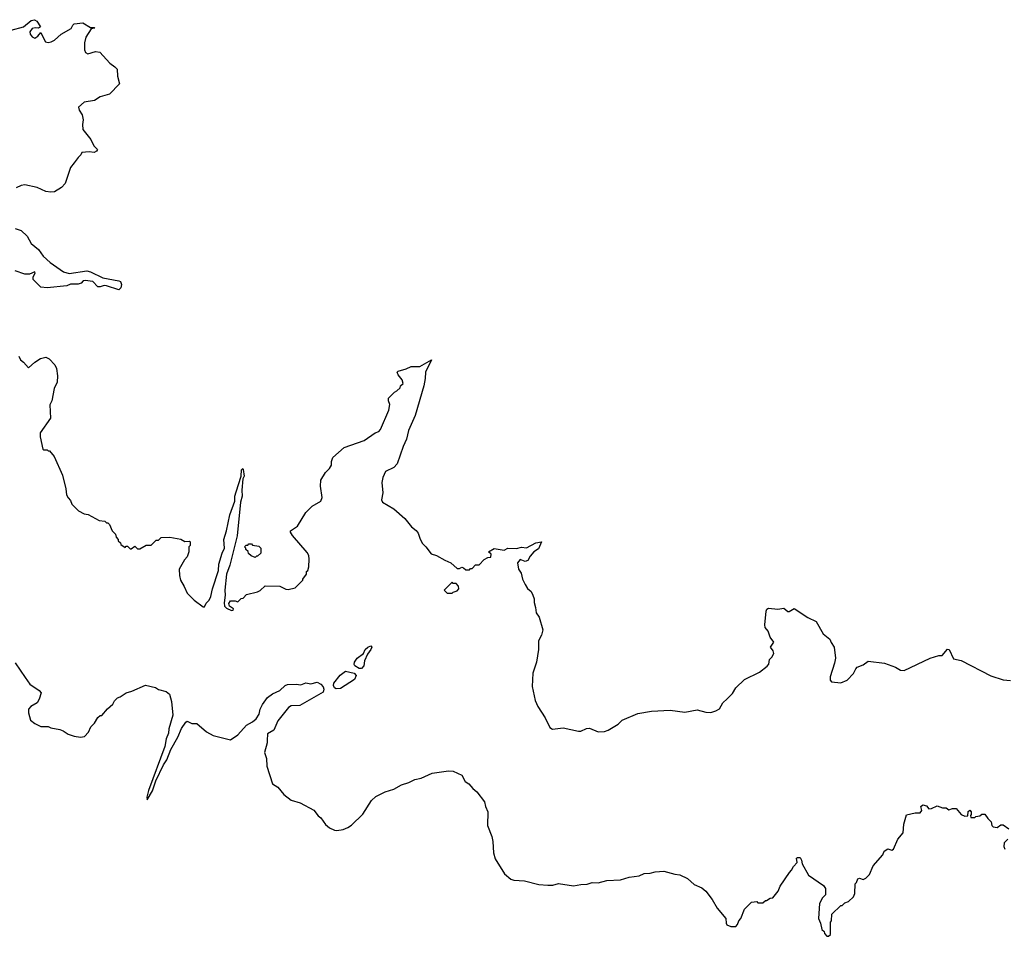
# Model space of a CAD drawing. Extents: x 2239781 to 2394849, y 665654 to 770575.
# Tile 61 of 147: x 2315054 to 2323004, y 681040 to 688442. Entities that reach past the tile are written whole.
import ezdxf

# ---------------------------------------------------------------- set-up
doc = ezdxf.new("R2010")
doc.units = 0

msp = doc.modelspace()

# ---------------------------------------------------------------- linework, layer by layer
at = {"layer": '0CON10XD'}
for points in [[(2314985, 688356.7), (2315085, 688385.7), (2315145.8, 688435), (2315172.5, 688442.5), (2315191.2, 688431.2), (2315222.5, 688385), (2315206.7, 688373.3), (2315177.7, 688377.7), (2315155, 688370.8), (2315135.6, 688345), (2315139.6, 688325), (2315155, 688304.3), (2315175, 688294), (2315199.7, 688310.3), (2315225, 688340), (2315248.3, 688288.3), (2315263, 688263), (2315285, 688257.5), (2315307, 688263), (2315335, 688277.5), (2315390, 688325), (2315468.6, 688371.4), (2315482, 688398), (2315495, 688410), (2315565, 688417.5), (2315625, 688380), (2315655, 688380), (2315660, 688375), (2315631.7, 688368.3), (2315588.3, 688301.7), (2315578, 688255), (2315578.3, 688198.3), (2315585, 688177.5), (2315605, 688166.7), (2315665, 688186.2), (2315700.7, 688180.7), (2315780.7, 688090.7), (2315823, 688063), (2315841.7, 688041.7), (2315843, 687987), (2315860, 687925), (2315779.2, 687840.8), (2315705, 687818.8), (2315659.3, 687790.7), (2315575, 687777.5), (2315530, 687735), (2315533, 687713), (2315557.5, 687675), (2315567.5, 687635), (2315560, 687595), (2315563.3, 687555), (2315627.5, 687475), (2315653.9, 687423.9), (2315681.2, 687395), (2315675, 687380), (2315655, 687370), (2315615, 687376.2), (2315555, 687370), (2315548.3, 687351.7), (2315525, 687330), (2315494.5, 687285.5), (2315465, 687250), (2315420.6, 687119.4), (2315391.4, 687088.6), (2315335, 687053.1), (2315305, 687049.4), (2315265.6, 687054.4), (2315196.3, 687086.3), (2315095, 687109.4), (2315065.5, 687104.5), (2315025, 687085.6)], [(2315016.8, 686756.8), (2315065, 686740), (2315115.6, 686695), (2315146, 686635), (2315206, 686586), (2315243.1, 686533.1), (2315300.5, 686480.5), (2315407.3, 686407.3), (2315452.7, 686392.7), (2315596.9, 686413.1), (2315625, 686406.4), (2315725, 686357.1), (2315855, 686334.2), (2315867.5, 686327.5), (2315875.6, 686305), (2315871.7, 686278.3), (2315855, 686261.2), (2315755, 686294), (2315735, 686296), (2315705, 686284), (2315685.8, 686285.8), (2315645, 686329.2), (2315583.6, 686336.4), (2315566.4, 686333.6), (2315550, 686315), (2315525, 686305.8), (2315465, 686306.7), (2315435, 686294.3), (2315275, 686276.2), (2315225, 686282.5), (2315163.3, 686345), (2315162.5, 686365), (2315180, 686395), (2315177.5, 686407.5), (2315133.9, 686386.1), (2315095, 686387.8), (2315016.7, 686415)], [(2315046, 685726), (2315060, 685695), (2315085.5, 685675.5), (2315125, 685630), (2315175, 685677.5), (2315223, 685707), (2315265, 685716.7), (2315293, 685703), (2315336.4, 685656.4), (2315352.5, 685625), (2315360, 685565), (2315356.7, 685515), (2315332.5, 685465), (2315312.5, 685365), (2315298.3, 685331.7), (2315302.5, 685225), (2315220, 685105), (2315220, 685075), (2315240, 684975), (2315245, 684970), (2315275, 684970), (2315285, 684960), (2315295, 684960), (2315332.5, 684915), (2315400, 684765), (2315427.5, 684655), (2315432.5, 684605), (2315445, 684580), (2315465, 684560), (2315475, 684530), (2315530, 684475), (2315575, 684452.5), (2315607, 684447), (2315695, 684396.7), (2315741.7, 684391.7), (2315755, 684380), (2315765, 684380), (2315780, 684365), (2315800, 684315), (2315827, 684287), (2315833, 684263), (2315850, 684245), (2315850, 684235), (2315868.3, 684218.3), (2315870, 684205), (2315905, 684180), (2315915, 684190), (2315925, 684190), (2315945, 684170), (2315955, 684170), (2315985, 684190), (2316005, 684170), (2316025, 684170), (2316075, 684200), (2316115, 684200), (2316155, 684240), (2316175, 684240), (2316195, 684260), (2316265, 684262.5), (2316356.4, 684246.4), (2316388.3, 684228.3), (2316425, 684230), (2316430, 684225), (2316430, 684195), (2316420, 684185), (2316420, 684145), (2316407.5, 684105), (2316385, 684080), (2316342.5, 684005), (2316343.3, 683955), (2316351.2, 683915), (2316382.5, 683865), (2316405, 683810), (2316463.9, 683753.9), (2316535, 683700), (2316545, 683700), (2316560.5, 683729.5), (2316585, 683755.7), (2316598.1, 683785), (2316610.2, 683845), (2316659.7, 683995), (2316663.1, 684045), (2316688.3, 684135), (2316706.4, 684175), (2316701.8, 684245), (2316725, 684313.3), (2316751.1, 684445), (2316791.5, 684555), (2316790.7, 684595), (2316801.7, 684628.3), (2316841.2, 684755), (2316845, 684807.5), (2316855, 684817.5), (2316859.5, 684809.5), (2316865.8, 684755), (2316856.2, 684733.8), (2316847.3, 684642.7), (2316849.4, 684595), (2316837.8, 684545), (2316809.4, 684275), (2316751.8, 684038.2), (2316724.1, 683965), (2316710.5, 683835), (2316714, 683795), (2316706.1, 683733.9), (2316708.8, 683705), (2316725, 683691.2), (2316765, 683672.5), (2316777, 683673), (2316780, 683685), (2316747.5, 683707.5), (2316743.6, 683726.4), (2316755, 683750), (2316795, 683750), (2316815, 683740), (2316841.7, 683768.3), (2316858.3, 683771.7), (2316885, 683800), (2316975, 683822.5), (2316996.4, 683833.6), (2317035, 683870), (2317155, 683867.5), (2317203, 683843), (2317221.7, 683841.7), (2317277, 683853), (2317340, 683915), (2317340, 683925), (2317370, 683965), (2317370, 683985), (2317380, 683995), (2317387.5, 684025), (2317390, 684085), (2317387.5, 684115), (2317375, 684140), (2317257, 684277), (2317240, 684305), (2317240, 684315), (2317296.4, 684353.6), (2317365, 684462.5), (2317415, 684512.5), (2317486.1, 684553.9), (2317496.2, 684585), (2317483.8, 684675), (2317486.7, 684725), (2317522.5, 684785), (2317555, 684817.5), (2317572.5, 684845), (2317572.5, 684875), (2317583.6, 684906.4), (2317675, 684986.7), (2317835, 685043.3), (2317923.9, 685106.1), (2317955, 685117.5), (2317968.3, 685131.7), (2318035, 685290), (2318043.3, 685335), (2318032.5, 685365), (2318033, 685387), (2318080, 685435), (2318100, 685445), (2318125, 685470), (2318130, 685485), (2318150, 685505), (2318142.5, 685535), (2318110, 685575), (2318102.5, 685595), (2318110, 685605), (2318175, 685622.5), (2318215, 685642.5), (2318285, 685642.5), (2318380, 685695), (2318330, 685595), (2318328, 685545), (2318316.2, 685485), (2318246.7, 685245), (2318192.5, 685125), (2318177.5, 685055), (2318150, 684995), (2318102, 684855), (2318073.8, 684825), (2318007.3, 684792.7), (2317985.3, 684744.7), (2317978.7, 684705), (2317987.3, 684622.7), (2317975.8, 684565), (2317984, 684545), (2318075, 684493.3), (2318162.5, 684415), (2318217, 684347), (2318256.1, 684316.1), (2318270, 684295), (2318286.2, 684246.2)], [(2316955, 684100), (2316921.7, 684111.7), (2316901.7, 684131.7), (2316898.3, 684148.3), (2316880, 684165), (2316880, 684175), (2316870, 684185), (2316881.7, 684198.3), (2316895, 684200), (2316905, 684210), (2316925, 684210), (2316935, 684200), (2316985, 684190), (2317000, 684175), (2317000, 684135), (2316975, 684110), (2316965, 684110), (2316955, 684100)], [(2318286.2, 684246.2), (2318305, 684212.5), (2318333.3, 684185), (2318375, 684127.5), (2318420, 684115), (2318486.4, 684076.4), (2318536.1, 684056.1), (2318585, 684010), (2318605, 684010), (2318625, 684020), (2318637, 684017), (2318655, 684000), (2318685, 684000), (2318695, 684010), (2318708.3, 684011.7), (2318735, 684040), (2318765, 684040), (2318805, 684082.5), (2318835, 684100), (2318858.3, 684101.7), (2318860, 684125), (2318840, 684145), (2318885, 684172.5), (2318965, 684158.8), (2318995, 684173.3), (2319065, 684172.5), (2319105, 684182.5), (2319145, 684177.5), (2319221.2, 684218.8), (2319266.4, 684226.4), (2319241.8, 684168.2), (2319206.2, 684145), (2319175, 684110), (2319155.7, 684074.3), (2319135, 684068.1), (2319095, 684083.8), (2319074, 684055), (2319082, 684005), (2319101.7, 683971.7), (2319112.5, 683925), (2319135, 683880), (2319155, 683850), (2319182.5, 683825), (2319197.5, 683795), (2319207.5, 683765), (2319207.5, 683735), (2319220, 683695), (2319223, 683653), (2319247, 683617), (2319277.5, 683515), (2319267, 683473), (2319242.5, 683425), (2319242.5, 683355), (2319226.7, 683255), (2319197.5, 683165), (2319193, 683057), (2319216.7, 682945), (2319236.4, 682896.4), (2319296.7, 682805), (2319333.3, 682725), (2319355, 682714), (2319442.3, 682722.3), (2319565, 682696.7), (2319585, 682697.5), (2319630.7, 682719.3), (2319655, 682720), (2319725, 682692.5), (2319776.4, 682693.6), (2319806.1, 682703.9), (2319885, 682753.3), (2319917.5, 682785), (2320045, 682839.2), (2320155, 682859.1), (2320306.4, 682866.4), (2320425, 682851.2), (2320525, 682869.2), (2320595, 682851.2), (2320635, 682848.8), (2320675, 682860), (2320705, 682877.5), (2320732.5, 682925), (2320765, 682956.7), (2320809.3, 683000.7), (2320835, 683047.5), (2320905, 683113.3), (2321026.1, 683173.9), (2321089.3, 683220.7), (2321101.7, 683238.3), (2321107.5, 683275), (2321127.5, 683295), (2321142.5, 683325), (2321137.5, 683345), (2321116.7, 683375), (2321142.5, 683415), (2321113.3, 683455), (2321096.2, 683505), (2321074.4, 683534.4), (2321070.8, 683555), (2321080, 683665), (2321087, 683683), (2321100.7, 683689.3), (2321175, 683681.2), (2321225, 683690), (2321255, 683664), (2321265.8, 683664.2), (2321307, 683687), (2321417.5, 683615), (2321485, 683583.3), (2321541.7, 683481.7), (2321595, 683440), (2321605, 683412.5), (2321631.2, 683375), (2321640, 683285), (2321633.3, 683245), (2321596.7, 683135), (2321598.3, 683108.3), (2321610, 683095), (2321685, 683087.5), (2321735, 683107.5), (2321785, 683162.5), (2321805, 683200), (2321816.4, 683213.6), (2321865, 683233.3), (2321905, 683263.3), (2322036.4, 683246.4), (2322125, 683212.5), (2322165, 683190), (2322195, 683186.7), (2322405, 683287.5), (2322475, 683307.5), (2322501.7, 683308.3), (2322545, 683360), (2322557.5, 683355), (2322595, 683280), (2322655, 683267.5), (2322895, 683143.3), (2322995, 683111.2), (2323055, 683106)], [(2318545, 683810), (2318555, 683820), (2318585, 683830), (2318600, 683845), (2318598.3, 683868.3), (2318578.3, 683888.3), (2318555, 683890), (2318545, 683900), (2318480, 683835), (2318505, 683810), (2318545, 683810)], [(2317815, 683203.8), (2317795, 683203.8), (2317760, 683225), (2317754, 683235), (2317757.1, 683255), (2317778.6, 683285), (2317830, 683325), (2317844.2, 683355), (2317864.3, 683375), (2317890, 683385), (2317895.9, 683375.9), (2317889.4, 683355), (2317861.4, 683318.6), (2317838.6, 683265), (2317831.4, 683225), (2317815, 683203.8)], [(2315017.9, 683247.9), (2315099.5, 683129.5), (2315136.8, 683076.8), (2315210, 683025), (2315226.7, 683005), (2315212, 682955), (2315196.2, 682925), (2315145, 682896.2), (2315126.2, 682875), (2315123.9, 682843.9), (2315142.5, 682785), (2315177.3, 682757.3), (2315225, 682733.8), (2315283.6, 682733.6), (2315305, 682723.3), (2315379.3, 682709.3), (2315405, 682700), (2315445, 682672.5), (2315495, 682657.5), (2315545, 682647.5), (2315576.1, 682653.9), (2315610.7, 682689.3), (2315627.7, 682732.3), (2315659.2, 682760.8), (2315685, 682807.5), (2315705, 682822.5), (2315716.4, 682823.6), (2315763.6, 682876.4), (2315806.4, 682913.6), (2315819.3, 682940.7), (2315842.5, 682965), (2315866.1, 682973.9), (2315915, 683006.7), (2315960, 683020), (2316070.7, 683069.3), (2316149.5, 683049.5), (2316175, 683033.3), (2316235.9, 683015.9), (2316262.5, 682995), (2316278.8, 682935), (2316291.1, 682825), (2316259.5, 682715), (2316255, 682680), (2316237.7, 682635), (2316226.5, 682573.5), (2316095, 682218), (2316080.5, 682165), (2316082.5, 682142.5), (2316125, 682214.2), (2316154.5, 682295), (2316215, 682424.3), (2316242.1, 682465), (2316275, 682547.5), (2316330.9, 682649.1), (2316360.9, 682719.1), (2316395, 682770), (2316405, 682776.7), (2316445, 682757.5), (2316485, 682757.5), (2316561.2, 682691.2), (2316617, 682663), (2316755, 682626.7), (2316815, 682667.5), (2316885, 682744.4), (2316935, 682771.4), (2316962.8, 682797.2), (2316986.8, 682833.2), (2316995.7, 682875), (2317015, 682912), (2317055, 682968), (2317095, 682998.8), (2317154.4, 683025.6), (2317198, 683065), (2317215, 683073.1), (2317285, 683077.5), (2317325, 683071.2), (2317365, 683086), (2317405, 683080), (2317455, 683091.2), (2317485, 683076.7), (2317503.6, 683053.6), (2317510, 683035), (2317505, 683012.5), (2317315, 682905.3), (2317245, 682900), (2317225, 682886.7), (2317139.3, 682780.7), (2317105.4, 682704.6), (2317056, 682675), (2317052.2, 682622.2), (2317052.3, 682602.3), (2317030.6, 682525), (2317045.6, 682475), (2317048.6, 682415), (2317095, 682271.2), (2317138.8, 682245), (2317186.7, 682185), (2317245, 682140), (2317317.7, 682117.7), (2317428.3, 682058.3), (2317463, 682013), (2317485, 681996.7), (2317522.9, 681942.9), (2317556.3, 681916.3), (2317595, 681898.1), (2317615, 681894.3), (2317666.3, 681903.7), (2317702.2, 681917.8), (2317731.8, 681938.2), (2317823.7, 682026.3), (2317895, 682136.2), (2317930.3, 682169.7), (2318005, 682206.9), (2318075, 682228.1), (2318135.7, 682264.3), (2318195, 682282), (2318245, 682305.8), (2318295, 682318), (2318385, 682357.5), (2318516.1, 682376.1), (2318555, 682372.5), (2318625, 682342.5), (2318650.5, 682290.5), (2318680.3, 682270.3), (2318712.4, 682232.4), (2318745, 682206), (2318807.8, 682125), (2318815, 682087.5), (2318833.8, 682045), (2318832, 681935), (2318865.8, 681845), (2318874.2, 681805), (2318878.6, 681715), (2318892.9, 681665), (2318969.4, 681545), (2319020.4, 681500.4), (2319042.7, 681492.7), (2319128.6, 681488.6), (2319245, 681459.4), (2319318.3, 681451.7), (2319357.7, 681452.3), (2319405, 681465.7), (2319525, 681447.5), (2319585, 681458.6), (2319635, 681460.8), (2319675, 681475.6), (2319725, 681470.8), (2319795, 681490), (2319905, 681495.7), (2319975, 681517.1), (2320055, 681529.5), (2320095, 681547.8), (2320145, 681550), (2320185, 681560.8), (2320255, 681565.5), (2320345, 681541.4), (2320385, 681537.5), (2320445, 681507.1), (2320499.1, 681459.1), (2320560.9, 681430.9), (2320594, 681405), (2320646.4, 681336.4), (2320685, 681266.7), (2320756.7, 681185), (2320757.5, 681145), (2320763.6, 681133.6), (2320795, 681120), (2320835, 681120), (2320850, 681135), (2320860, 681165), (2320877, 681183), (2320905, 681260), (2320963, 681317), (2321005, 681320), (2321015, 681310), (2321055, 681310), (2321075, 681330), (2321085, 681330), (2321113, 681347), (2321135, 681350), (2321176.7, 681405), (2321193.9, 681446.1), (2321270, 681555), (2321287, 681573), (2321301.2, 681605), (2321332.5, 681635), (2321325, 681670), (2321335, 681677.5), (2321355, 681677.5), (2321367.5, 681655), (2321372.5, 681625), (2321423.6, 681533.6), (2321545, 681450), (2321560, 681425), (2321560, 681375), (2321535, 681350), (2321512.5, 681305), (2321502.5, 681185), (2321520, 681145), (2321530, 681095), (2321548.3, 681078.3), (2321551.7, 681061.7), (2321571.7, 681041.7), (2321585, 681040), (2321600, 681055), (2321600, 681155), (2321610, 681165), (2321611.7, 681218.3), (2321685, 681290), (2321695, 681290), (2321715, 681310), (2321745, 681320), (2321785, 681360), (2321797.5, 681385), (2321800, 681465), (2321810, 681475), (2321820, 681505), (2321835, 681510), (2321865, 681500), (2321885, 681510), (2321915, 681540), (2321945, 681610), (2322023, 681697), (2322035, 681727.5), (2322063.6, 681746.4), (2322095, 681736.7), (2322110, 681745), (2322143.3, 681825), (2322186.7, 681875), (2322193.3, 681945), (2322215, 682020), (2322285, 682036.7), (2322325, 682037.5), (2322336.7, 682055), (2322330.7, 682089.3), (2322345, 682102.5), (2322375, 682092.5), (2322395, 682070), (2322417, 682073), (2322462.5, 682092.5), (2322505, 682077.5), (2322535, 682077.5), (2322555, 682062.5), (2322585, 682072.5), (2322615, 682072.5), (2322655, 682022.5), (2322685, 682010), (2322708.3, 682011.7), (2322713, 682047), (2322725, 682060), (2322737.5, 682045), (2322737.5, 682022.5), (2322730, 682015), (2322735, 682000), (2322765, 682000), (2322773, 682007), (2322807, 682013), (2322823, 682027), (2322847, 682027), (2322870.7, 681990.7), (2322897.5, 681965), (2322903.3, 681935), (2322913.9, 681923.9), (2322945, 681917.5), (2322975, 681940), (2322995, 681940), (2323039.3, 681909.3)], [(2317608.1, 683038.1), (2317595.8, 683045.8), (2317588.8, 683065), (2317591.2, 683085), (2317640.4, 683149.6), (2317685, 683180.8), (2317755.9, 683165.9), (2317772, 683145), (2317756.9, 683115), (2317645, 683040.5), (2317608.1, 683038.1)], [(2323032.5, 681825), (2323003.3, 681795), (2323000, 681765), (2323007.5, 681745)]]:
    msp.add_lwpolyline(points, dxfattribs=at)

doc.saveas('drawing.dxf')
